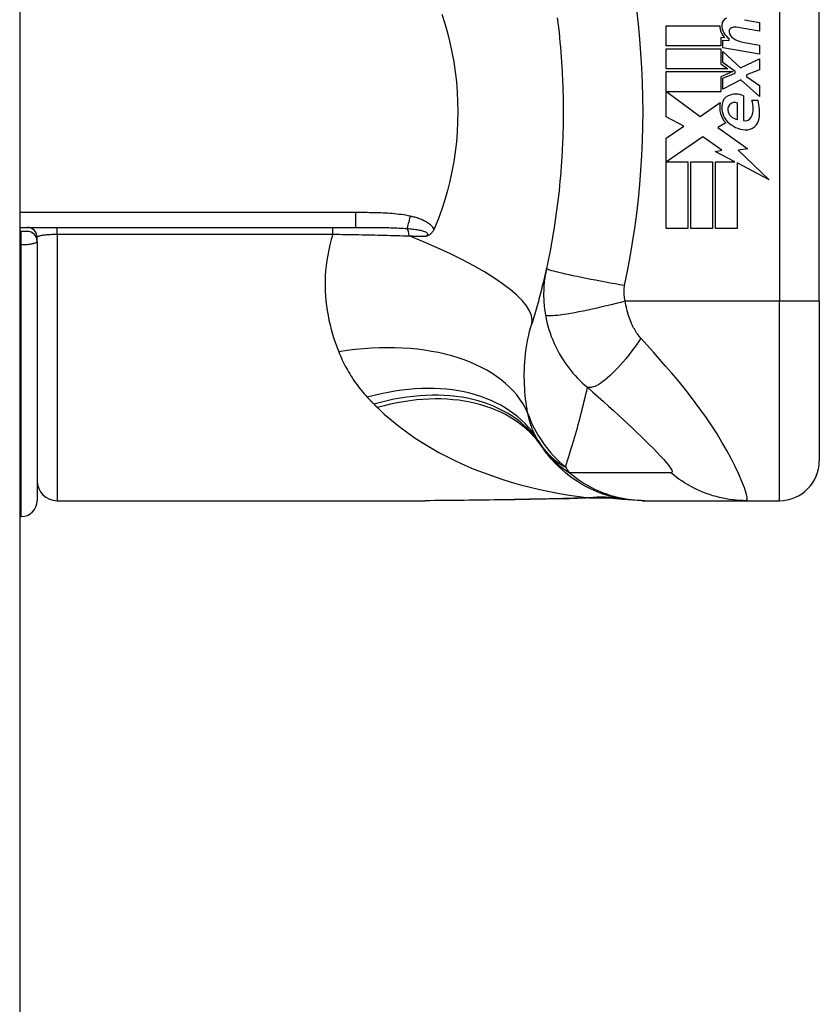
# Model space of a CAD drawing. Header units: inches. Extents: x 1.4 to 22.9, y 1.1 to 12.3.
# Tile 19 of 26: x 13.7 to 14.5, y 5.8 to 6.8. Entities that reach past the tile are written whole.
import ezdxf

# ---------------------------------------------------------------- set-up
doc = ezdxf.new("R2010")
doc.units = ezdxf.units.IN
doc.header["$MEASUREMENT"] = 0
doc.layers.add('Visible Edges(ANSI)', color=7, linetype='Continuous', lineweight=25)
doc.layers.add('Visible Tangent Edges(ANSI)', color=7, linetype='Continuous', lineweight=25)

msp = doc.modelspace()

# ---------------------------------------------------------------- linework, layer by layer
at = {"layer": 'Visible Edges(ANSI)'}
for p, q in [((13.70831, 9.56053), (13.70831, 3.85253)), ((14.49719, 6.51952), (14.49719, 6.89354)), ((14.42329, 6.7973), (14.43829, 6.79465)), ((14.43829, 6.79465), (14.43829, 6.78585)), ((14.34609, 6.79125), (14.39909, 6.79125)), ((14.34609, 6.77145), (14.34609, 6.79125)), ((14.43829, 6.78585), (14.41529, 6.78991)), ((14.39999, 6.77965), (14.39999, 6.77145)), ((14.40409, 6.77929), (14.39999, 6.77965)), ((14.40189, 6.77725), (14.40829, 6.77669)), ((14.40189, 6.76967), (14.40189, 6.77725)), ((14.40829, 6.77669), (14.40829, 6.77863)), ((14.42329, 6.7747), (14.43829, 6.77205)), ((14.43829, 6.77205), (14.43829, 6.76325)), ((14.39999, 6.77145), (14.34609, 6.77145)), ((14.34609, 6.76865), (14.39999, 6.76865)), ((14.34609, 6.74885), (14.34609, 6.76865)), ((14.39999, 6.76865), (14.39999, 6.75387)), ((14.43829, 6.76325), (14.40189, 6.76967)), ((14.40189, 6.76585), (14.41957, 6.74965)), ((14.40189, 6.75495), (14.40189, 6.76585)), ((14.39999, 6.75387), (14.40689, 6.74885)), ((14.41414, 6.74605), (14.40189, 6.75495)), ((14.41957, 6.74965), (14.43829, 6.75865)), ((14.43829, 6.75865), (14.43829, 6.74785)), ((14.40689, 6.74885), (14.34609, 6.74885)), ((14.34609, 6.74605), (14.41177, 6.74605)), ((14.34609, 6.70145), (14.34609, 6.74605)), ((14.41177, 6.74605), (14.39999, 6.74105)), ((14.40189, 6.73945), (14.41414, 6.74465)), ((14.41414, 6.74465), (14.41414, 6.74605)), ((14.43829, 6.74785), (14.42529, 6.74285)), ((14.42529, 6.74285), (14.42529, 6.74125)), ((14.39999, 6.74105), (14.39999, 6.72605)), ((14.40189, 6.72865), (14.40189, 6.73945)), ((14.41969, 6.73785), (14.40189, 6.72865)), ((14.43829, 6.72145), (14.41969, 6.73785)), ((14.42529, 6.74125), (14.43829, 6.73225)), ((14.34693, 6.72605), (14.37959, 6.70165)), ((14.39999, 6.72605), (14.34693, 6.72605)), ((14.43829, 6.73225), (14.43829, 6.72145)), ((14.37959, 6.70165), (14.39949, 6.71545)), ((14.41649, 6.69885), (14.41649, 6.71485)), ((14.42249, 6.72225), (14.42249, 6.69785)), ((14.43049, 6.71785), (14.43649, 6.71785)), ((14.3635, 6.6922), (14.34609, 6.70145)), ((14.40489, 6.69548), (14.39719, 6.69085)), ((14.34609, 6.68045), (14.3635, 6.6922)), ((14.39719, 6.69085), (14.42655, 6.66991)), ((14.34609, 6.59125), (14.34609, 6.68045)), ((14.38229, 6.68165), (14.3465, 6.65705)), ((14.40099, 6.66856), (14.38229, 6.68165)), ((14.39429, 6.66725), (14.40099, 6.66856)), ((14.41388, 6.65705), (14.39429, 6.66725)), ((14.42655, 6.66991), (14.41709, 6.66858)), ((14.41709, 6.66858), (14.44789, 6.63935)), ((14.3465, 6.65705), (14.36749, 6.65705)), ((14.36749, 6.65705), (14.36749, 6.59125)), ((14.37029, 6.65705), (14.39169, 6.65705)), ((14.37029, 6.59125), (14.37029, 6.65705)), ((14.39169, 6.65705), (14.39169, 6.59125)), ((14.39469, 6.65705), (14.41388, 6.65705)), ((14.39469, 6.59125), (14.39469, 6.65705)), ((14.41609, 6.6559), (14.41609, 6.59125)), ((14.44789, 6.63935), (14.41609, 6.6559)), ((13.70831, 6.59235), (14.0397, 6.59235)), ((13.70979, 6.58842), (13.70831, 6.58842)), ((13.7157, 6.58842), (13.70979, 6.58842)), ((14.36749, 6.59125), (14.34609, 6.59125)), ((14.39169, 6.59125), (14.37029, 6.59125)), ((14.41609, 6.59125), (14.39469, 6.59125)), ((13.72554, 6.57857), (13.72554, 6.58251)), ((13.72554, 6.57857), (13.72554, 6.32267)), ((14.49719, 6.51952), (14.49719, 6.36204)), ((13.74522, 6.32267), (14.10826, 6.32267)), ((14.32244, 6.32267), (14.32486, 6.32267)), ((14.32486, 6.32267), (14.42528, 6.32267)), ((14.42528, 6.32267), (14.45782, 6.32267)), ((13.70831, 6.30692), (13.70979, 6.30692))]:
    msp.add_line(p, q, dxfattribs=at)
at = {"layer": 'Visible Edges(ANSI)', "flags": 128}
for points in [[(14.1247, 6.80278), (14.12767, 6.7936), (14.13035, 6.78429), (14.13272, 6.77484), (14.13479, 6.76528), (14.13655, 6.75561), (14.13799, 6.74584), (14.13912, 6.73603), (14.13992, 6.72619), (14.1404, 6.71631), (14.14056, 6.70642), (14.14039, 6.69651), (14.1399, 6.6866), (14.13909, 6.67673), (14.13796, 6.66693), (14.13652, 6.65723), (14.13477, 6.64761), (14.1327, 6.6381), (14.13034, 6.6287), (14.12767, 6.61942), (14.1247, 6.61026), (14.12143, 6.60124), (14.11786, 6.59235)], [(14.23869, 6.79918), (14.23929, 6.79436), (14.23986, 6.78953), (14.24039, 6.78469), (14.24089, 6.77985), (14.24136, 6.77501), (14.2418, 6.77017), (14.2422, 6.76532), (14.24257, 6.76046), (14.24291, 6.75561), (14.24322, 6.75075), (14.2435, 6.74589)], [(14.2435, 6.74589), (14.24366, 6.74261), (14.24382, 6.73933), (14.24396, 6.73605), (14.24408, 6.73278), (14.24419, 6.7295), (14.24428, 6.72622), (14.24436, 6.72293), (14.24443, 6.71965), (14.24448, 6.71637), (14.24452, 6.71309), (14.24454, 6.70981), (14.24455, 6.70653), (14.24454, 6.70325), (14.24452, 6.69996), (14.24448, 6.69668), (14.24443, 6.6934), (14.24436, 6.69012), (14.24428, 6.68684), (14.24419, 6.68356), (14.24408, 6.68028), (14.24396, 6.677), (14.24382, 6.67372), (14.24366, 6.67045), (14.2435, 6.66717)], [(14.2435, 6.66717), (14.24322, 6.66231), (14.24291, 6.65745), (14.24257, 6.65259), (14.2422, 6.64774), (14.2418, 6.64289), (14.24136, 6.63804), (14.24089, 6.6332), (14.24039, 6.62836), (14.23986, 6.62353), (14.23929, 6.6187), (14.23869, 6.61388), (14.23806, 6.60906), (14.2374, 6.60425), (14.2367, 6.59944), (14.23598, 6.59464), (14.23522, 6.58985), (14.23442, 6.58506), (14.2336, 6.58028), (14.23274, 6.57551), (14.23185, 6.57074), (14.23093, 6.56599), (14.22997, 6.56124), (14.22898, 6.55651), (14.22796, 6.55178)], [(14.1171, 6.59056), (14.11689, 6.5901), (14.11667, 6.58964), (14.11643, 6.5892), (14.11618, 6.58877), (14.11591, 6.58835), (14.11562, 6.58794), (14.11533, 6.58755), (14.11501, 6.58717), (14.11468, 6.58681), (14.11434, 6.58646), (14.11399, 6.58613), (14.11363, 6.58582), (14.11327, 6.58554), (14.1129, 6.58529), (14.11253, 6.58505), (14.11216, 6.58483), (14.11179, 6.58463), (14.11142, 6.58445), (14.11104, 6.58428), (14.11067, 6.58412), (14.11029, 6.58398), (14.10991, 6.58384), (14.10953, 6.58371), (14.10915, 6.5836)], [(14.11786, 6.59235), (14.11783, 6.59228), (14.1178, 6.5922), (14.11777, 6.59213), (14.11774, 6.59205), (14.11771, 6.59198), (14.11767, 6.59191), (14.11764, 6.59183), (14.11761, 6.59176), (14.11758, 6.59168), (14.11755, 6.59161), (14.11752, 6.59153), (14.11748, 6.59146), (14.11745, 6.59138), (14.11742, 6.59131), (14.11739, 6.59123), (14.11736, 6.59116), (14.11732, 6.59108), (14.11729, 6.59101), (14.11726, 6.59094), (14.11723, 6.59086), (14.1172, 6.59079), (14.11717, 6.59071), (14.11713, 6.59064), (14.1171, 6.59056)], [(14.22796, 6.55178), (14.22744, 6.54943), (14.22691, 6.54707), (14.22637, 6.54473), (14.22583, 6.54239), (14.22528, 6.54006), (14.22472, 6.53773), (14.22416, 6.53541), (14.22358, 6.5331), (14.22301, 6.5308), (14.22242, 6.5285), (14.22183, 6.52621), (14.22123, 6.52392), (14.22062, 6.52165), (14.22001, 6.51937), (14.21939, 6.51711), (14.21876, 6.51485), (14.21813, 6.5126), (14.21749, 6.51036), (14.21684, 6.50812), (14.21618, 6.50589), (14.21552, 6.50366), (14.21486, 6.50144), (14.21418, 6.49923), (14.2135, 6.49703)], [(14.32244, 6.32267), (14.31779, 6.32276), (14.31311, 6.32304), (14.30841, 6.3235), (14.30369, 6.32417), (14.29898, 6.32502), (14.29427, 6.32608), (14.28959, 6.32733), (14.28494, 6.32878), (14.28034, 6.33043), (14.2758, 6.33227), (14.27134, 6.3343), (14.26695, 6.33651), (14.26267, 6.33891), (14.25849, 6.34148), (14.25443, 6.34422), (14.25049, 6.34711), (14.24669, 6.35015), (14.24304, 6.35334), (14.23953, 6.35665), (14.23619, 6.36009), (14.23301, 6.36363), (14.22999, 6.36727), (14.22715, 6.371), (14.22448, 6.3748)], [(14.27494, 6.32547), (14.25114, 6.32463), (14.22683, 6.32413)], [(14.27494, 6.32547), (14.29011, 6.32542), (14.30523, 6.32393)], [(14.22683, 6.32413), (14.19666, 6.32365), (14.16677, 6.32317), (14.13727, 6.32281), (14.10826, 6.32267)]]:
    msp.add_lwpolyline(points, dxfattribs=at)
at = {"layer": 'Visible Edges(ANSI)'}
for centre, radius, start, end in [((14.40766, 6.79219), 0.00676, 106.9928, 179.47765), ((14.41691, 6.79211), 0.016, 179.47765, 237.41137), ((14.41509, 6.79092), 0.016, 178.79525, 226.5849), ((14.41219, 6.78568), 0.004, 113.55712, 186.03001), ((14.41656, 6.78614), 0.0084, 186.03001, 237.59924), ((14.41387, 6.78183), 0.0082, 80, 113.55712), ((14.42867, 6.80523), 0.031, 237.59924, 260), ((14.41489, 6.70506), 0.0188, 66.15553, 113.84447), ((14.42093, 6.71053), 0.022, 167.07905, 223.17854), ((14.42093, 6.71053), 0.01992, 170.40854, 224.16843), ((14.41139, 6.71298), 0.01013, 113.84447, 175.08017), ((14.41345, 6.70926), 0.00637, 61.45471, 141.16516), ((14.4116, 6.71), 0.02046, 334.67838, 22.56091), ((14.39785, 6.70579), 0.04048, 351.56052, 17.33425), ((14.41418, 6.70867), 0.0073, 141.16516, 199.37968), ((14.41785, 6.70997), 0.0112, 199.37968, 262.99755), ((14.42568, 6.71514), 0.02654, 224.16843, 266.56465), ((14.4243, 6.70399), 0.0064, 253.52609, 334.67838), ((14.42488, 6.70178), 0.01315, 266.56465, 351.56052), ((13.7157, 6.58251), 0.00984, 0, 90), ((13.7157, 6.57857), 0.00984, 0, 90), ((14.3204, 6.44383), 0.11811, 211.30007, 213.52082), ((14.71699, 6.70653), 0.59381, 213.52082, 213.96213), ((14.45782, 6.36204), 0.03937, 270, 0), ((13.74522, 6.34235), 0.01969, 180, 270), ((13.70979, 6.32267), 0.01575, 270, 0)]:
    msp.add_arc(centre, radius, start, end, dxfattribs=at)
at = {"layer": 'Visible Tangent Edges(ANSI)'}
for p, q in [((14.45782, 6.89354), (14.45782, 6.51952)), ((14.0397, 6.60693), (13.70831, 6.60693)), ((14.0397, 6.60693), (14.0397, 6.59235)), ((13.70979, 6.57534), (13.70979, 6.58842)), ((13.74522, 6.58561), (13.74522, 6.59235)), ((14.01726, 6.58561), (14.01726, 6.59235)), ((13.74522, 6.58561), (14.01726, 6.58561)), ((13.74522, 6.58561), (13.74522, 6.32267)), ((13.70831, 6.57534), (13.70979, 6.57534)), ((13.70979, 6.30692), (13.70979, 6.57534)), ((14.45782, 6.51952), (14.30574, 6.51952)), ((14.49719, 6.51952), (14.45782, 6.51952)), ((14.45782, 6.32267), (14.45782, 6.51952))]:
    msp.add_line(p, q, dxfattribs=at)
at = {"layer": 'Visible Tangent Edges(ANSI)', "flags": 128}
for points in [[(14.30508, 6.53485), (14.30783, 6.54899), (14.31052, 6.56315), (14.31296, 6.57736), (14.31513, 6.59161), (14.31705, 6.60589), (14.31871, 6.62021), (14.32011, 6.63455), (14.32125, 6.64892), (14.32214, 6.66331), (14.32278, 6.67771), (14.32316, 6.69211), (14.32329, 6.70653), (14.32316, 6.72094), (14.32278, 6.73535), (14.32214, 6.74975), (14.32125, 6.76413), (14.32011, 6.7785), (14.31871, 6.79285), (14.31705, 6.80716)], [(14.09377, 6.60338), (14.09155, 6.60384), (14.08933, 6.60425), (14.0871, 6.60461), (14.08486, 6.60494), (14.08261, 6.60523), (14.08036, 6.60549), (14.07811, 6.60571), (14.07585, 6.60591), (14.0736, 6.60609), (14.07134, 6.60624), (14.06908, 6.60637), (14.06682, 6.60648), (14.06456, 6.60658), (14.0623, 6.60666), (14.06005, 6.60672), (14.05779, 6.60678), (14.05553, 6.60682), (14.05327, 6.60686), (14.05101, 6.60688), (14.04875, 6.6069), (14.04649, 6.60692), (14.04423, 6.60693), (14.04196, 6.60693), (14.0397, 6.60693)], [(14.1171, 6.59056), (14.1165, 6.59153), (14.11583, 6.59245), (14.11509, 6.59331), (14.1143, 6.59413), (14.11345, 6.59491), (14.11257, 6.59563), (14.11166, 6.59631), (14.11072, 6.59695), (14.10976, 6.59755), (14.10878, 6.59811), (14.10778, 6.59865), (14.10676, 6.59915), (14.10573, 6.59962), (14.10468, 6.60007), (14.10362, 6.60049), (14.10255, 6.60089), (14.10147, 6.60127), (14.10038, 6.60163), (14.09929, 6.60196), (14.09819, 6.60228), (14.09708, 6.60258), (14.09598, 6.60286), (14.09487, 6.60313), (14.09377, 6.60338)], [(14.0397, 6.59235), (14.04194, 6.59235), (14.04417, 6.59235), (14.0464, 6.59235), (14.04861, 6.59235), (14.05082, 6.59234), (14.05302, 6.59233), (14.05521, 6.59232), (14.05739, 6.59231), (14.05956, 6.59229), (14.06173, 6.59227), (14.06388, 6.59224), (14.06602, 6.59221), (14.06815, 6.59218), (14.07027, 6.59213), (14.07237, 6.59209), (14.07447, 6.59203), (14.07655, 6.59197), (14.07861, 6.5919), (14.08066, 6.59182), (14.0827, 6.59172), (14.08471, 6.59162), (14.0867, 6.59151), (14.08868, 6.59138), (14.09063, 6.59123)], [(14.09063, 6.59123), (14.09201, 6.59112), (14.09338, 6.59099), (14.09474, 6.59085), (14.09609, 6.59071), (14.09741, 6.59054), (14.09871, 6.59037), (14.09999, 6.59018), (14.10123, 6.58997), (14.10243, 6.58975), (14.1036, 6.58951), (14.10472, 6.58924), (14.10579, 6.58895), (14.1068, 6.58864), (14.10774, 6.58829), (14.10859, 6.58791), (14.10932, 6.5875), (14.10991, 6.58706), (14.11035, 6.58659), (14.11061, 6.58609), (14.11068, 6.58558), (14.11055, 6.58507), (14.11023, 6.58456), (14.10976, 6.58407), (14.10915, 6.5836)], [(13.70979, 6.57534), (13.71084, 6.57535), (13.7119, 6.57537), (13.71294, 6.57541), (13.71397, 6.57546), (13.71497, 6.57552), (13.71596, 6.5756), (13.71691, 6.57569), (13.71784, 6.57579), (13.71872, 6.57591), (13.71955, 6.57603), (13.72035, 6.57617), (13.72109, 6.57631), (13.72178, 6.57647), (13.72242, 6.57663), (13.723, 6.5768), (13.72353, 6.57698), (13.72399, 6.57717), (13.7244, 6.57736), (13.72475, 6.57755), (13.72503, 6.57775), (13.72525, 6.57795), (13.72541, 6.57816), (13.72551, 6.57837), (13.72554, 6.57857)], [(13.72554, 6.58251), (13.72558, 6.58272), (13.7257, 6.58293), (13.72589, 6.58314), (13.72617, 6.58334), (13.72652, 6.58353), (13.72696, 6.58372), (13.72746, 6.58391), (13.72805, 6.58409), (13.7287, 6.58426), (13.72943, 6.58442), (13.73023, 6.58457), (13.7311, 6.58472), (13.73203, 6.58486), (13.73301, 6.58498), (13.73406, 6.5851), (13.73516, 6.5852), (13.73632, 6.5853), (13.73751, 6.58538), (13.73874, 6.58545), (13.74, 6.58551), (13.74129, 6.58555), (13.74259, 6.58559), (13.7439, 6.58561), (13.74522, 6.58561)], [(14.01726, 6.58561), (14.01571, 6.58043), (14.01435, 6.57524), (14.01316, 6.57006), (14.01215, 6.5649), (14.01131, 6.55975), (14.01065, 6.55463), (14.01016, 6.54954), (14.00982, 6.54449), (14.00965, 6.53948), (14.00963, 6.5345), (14.00976, 6.52956), (14.01003, 6.52466), (14.01045, 6.5198), (14.011, 6.51498), (14.01168, 6.5102), (14.01249, 6.50547), (14.01343, 6.50079), (14.01448, 6.49616), (14.01565, 6.49157), (14.01693, 6.48705), (14.01832, 6.48257), (14.01981, 6.47816), (14.0214, 6.4738), (14.02307, 6.46951)], [(14.01726, 6.58561), (14.02047, 6.58557), (14.02368, 6.58552), (14.02688, 6.58548), (14.03009, 6.58543), (14.03329, 6.58537), (14.03649, 6.58532), (14.03968, 6.58526), (14.04286, 6.5852), (14.04604, 6.58514), (14.04921, 6.58508), (14.05237, 6.58501), (14.05552, 6.58495), (14.05866, 6.58488), (14.06178, 6.5848), (14.0649, 6.58473), (14.06801, 6.58465), (14.07111, 6.58457), (14.07419, 6.58449), (14.07726, 6.5844), (14.08032, 6.58431), (14.08337, 6.58422), (14.0864, 6.58413), (14.08941, 6.58404), (14.09241, 6.58394)], [(14.09241, 6.58394), (14.09311, 6.58392), (14.09382, 6.58391), (14.09452, 6.58389), (14.09523, 6.58388), (14.09593, 6.58387), (14.09663, 6.58385), (14.09733, 6.58384), (14.09803, 6.58382), (14.09874, 6.58381), (14.09943, 6.58379), (14.10013, 6.58378), (14.10083, 6.58376), (14.10153, 6.58375), (14.10223, 6.58374), (14.10292, 6.58372), (14.10362, 6.58371), (14.10431, 6.58369), (14.10501, 6.58368), (14.1057, 6.58367), (14.10639, 6.58365), (14.10708, 6.58364), (14.10777, 6.58362), (14.10846, 6.58361), (14.10915, 6.5836)], [(14.22796, 6.55178), (14.22758, 6.54998), (14.22723, 6.54817), (14.2269, 6.54636), (14.22661, 6.54453), (14.22634, 6.5427), (14.2261, 6.54086), (14.22589, 6.53902), (14.2257, 6.53717), (14.22555, 6.53531), (14.22542, 6.53345), (14.22533, 6.53159), (14.22526, 6.52972), (14.22522, 6.52783), (14.22522, 6.52593), (14.22524, 6.52401), (14.2253, 6.52206), (14.22539, 6.52007), (14.22552, 6.51802), (14.22568, 6.51597), (14.22588, 6.51397), (14.22611, 6.51195), (14.22638, 6.50992), (14.22669, 6.50785), (14.22704, 6.50578)], [(14.30508, 6.53485), (14.30045, 6.53567), (14.29572, 6.53652), (14.29094, 6.5374), (14.28612, 6.53829), (14.28129, 6.5392), (14.2765, 6.54012), (14.27176, 6.54104), (14.26712, 6.54196), (14.26262, 6.54288), (14.25829, 6.54377), (14.25416, 6.54464), (14.25026, 6.54549), (14.24664, 6.5463), (14.2433, 6.54706), (14.24027, 6.54778), (14.23756, 6.54846), (14.23519, 6.54907), (14.23317, 6.54963), (14.23149, 6.55014), (14.23014, 6.55058), (14.22913, 6.55097), (14.22844, 6.5513), (14.22806, 6.55157), (14.22796, 6.55178)], [(14.30574, 6.51952), (14.30557, 6.52019), (14.30542, 6.52086), (14.30528, 6.52153), (14.30515, 6.52219), (14.30504, 6.52285), (14.30493, 6.52352), (14.30484, 6.5242), (14.30476, 6.52485), (14.3047, 6.5255), (14.30465, 6.52614), (14.30461, 6.52677), (14.30458, 6.5274), (14.30456, 6.52803), (14.30455, 6.52865), (14.30455, 6.52928), (14.30457, 6.5299), (14.30459, 6.53053), (14.30463, 6.53115), (14.30468, 6.53177), (14.30474, 6.53239), (14.30481, 6.53301), (14.30489, 6.53362), (14.30498, 6.53424), (14.30508, 6.53485)], [(14.30574, 6.51952), (14.30125, 6.51836), (14.29666, 6.5172), (14.29201, 6.51605), (14.28732, 6.51492), (14.28262, 6.51381), (14.27793, 6.51273), (14.27329, 6.5117), (14.26873, 6.51072), (14.26428, 6.5098), (14.25998, 6.50894), (14.25585, 6.50816), (14.25193, 6.50745), (14.24824, 6.50683), (14.24481, 6.50629), (14.24166, 6.50585), (14.2388, 6.5055), (14.23624, 6.50524), (14.234, 6.50507), (14.23208, 6.50499), (14.23047, 6.50499), (14.22917, 6.50508), (14.22817, 6.50524), (14.22747, 6.50548), (14.22704, 6.50578)], [(14.32115, 6.48306), (14.32028, 6.48406), (14.31942, 6.48511), (14.31859, 6.48619), (14.31778, 6.4873), (14.31699, 6.48845), (14.31622, 6.48963), (14.31547, 6.49085), (14.31474, 6.4921), (14.31402, 6.49338), (14.31333, 6.49471), (14.31265, 6.4961), (14.31194, 6.49766), (14.31123, 6.49936), (14.31055, 6.50108), (14.30992, 6.5028), (14.30931, 6.50455), (14.30874, 6.50635), (14.30821, 6.50817), (14.3077, 6.51002), (14.30724, 6.51189), (14.30681, 6.51378), (14.30641, 6.51568), (14.30606, 6.5176), (14.30574, 6.51952)], [(14.22704, 6.50578), (14.22772, 6.50225), (14.22851, 6.49872), (14.22942, 6.49519), (14.23043, 6.49168), (14.23156, 6.4882), (14.2328, 6.48474), (14.23414, 6.48131), (14.23559, 6.47792), (14.23715, 6.47458), (14.2388, 6.47128), (14.2406, 6.46798), (14.24252, 6.46469), (14.24443, 6.46164), (14.24626, 6.45889), (14.24813, 6.45624), (14.25007, 6.45364), (14.25209, 6.45109), (14.25418, 6.44859), (14.25635, 6.44613), (14.2586, 6.44372), (14.26093, 6.44136), (14.26336, 6.43903), (14.26587, 6.43676), (14.26847, 6.43454)], [(14.20945, 6.40952), (14.20889, 6.41287), (14.20837, 6.41626), (14.2079, 6.4197), (14.20747, 6.42317), (14.20711, 6.42668), (14.20679, 6.43022), (14.20654, 6.43379), (14.20634, 6.43739), (14.20621, 6.44101), (14.20615, 6.44466), (14.20615, 6.44833), (14.20623, 6.45203), (14.20637, 6.45574), (14.2066, 6.45947), (14.2069, 6.46322), (14.20728, 6.46699), (14.20775, 6.47077), (14.2083, 6.47456), (14.20894, 6.47834), (14.20967, 6.48211), (14.21049, 6.48588), (14.2114, 6.48962), (14.21241, 6.49334), (14.2135, 6.49703)], [(14.32115, 6.48306), (14.3188, 6.47957), (14.31638, 6.47611), (14.3139, 6.47267), (14.31137, 6.46928), (14.30881, 6.46596), (14.30622, 6.46272), (14.30362, 6.45958), (14.30101, 6.45657), (14.29841, 6.4537), (14.29584, 6.45098), (14.2933, 6.44843), (14.29082, 6.44607), (14.28839, 6.44391), (14.28604, 6.44195), (14.28377, 6.44021), (14.2816, 6.4387), (14.27954, 6.43741), (14.27758, 6.43634), (14.27575, 6.4355), (14.27403, 6.43489), (14.27245, 6.43449), (14.27099, 6.43431), (14.26966, 6.43432), (14.26847, 6.43454)], [(14.42528, 6.32267), (14.42611, 6.32349), (14.42604, 6.32597), (14.42511, 6.32997), (14.42337, 6.33526), (14.42091, 6.34161), (14.41783, 6.34871), (14.41424, 6.35633), (14.41022, 6.36426), (14.40585, 6.37234), (14.40119, 6.38046), (14.39629, 6.38853), (14.39117, 6.39652), (14.38589, 6.40438), (14.38045, 6.41209), (14.37488, 6.41965), (14.36919, 6.42707), (14.36341, 6.43435), (14.35754, 6.4415), (14.3516, 6.44855), (14.34561, 6.45549), (14.33957, 6.46237), (14.33347, 6.46926), (14.32729, 6.47618), (14.32115, 6.48306)], [(14.02307, 6.46951), (14.02392, 6.46747), (14.02479, 6.46545), (14.02568, 6.46343), (14.02661, 6.46143), (14.02757, 6.45945), (14.02855, 6.45748), (14.02956, 6.45553), (14.0306, 6.45359), (14.03167, 6.45166), (14.03277, 6.44975), (14.0339, 6.44786), (14.03505, 6.44598), (14.03624, 6.44412), (14.03746, 6.44228), (14.0387, 6.44044), (14.03998, 6.43863), (14.04129, 6.43683), (14.04262, 6.43505), (14.04399, 6.43328), (14.04539, 6.43154), (14.04681, 6.4298), (14.04827, 6.42809), (14.04976, 6.42639), (14.05128, 6.42472)], [(14.24673, 6.35591), (14.24778, 6.35907), (14.24882, 6.36224), (14.24984, 6.36542), (14.25085, 6.36861), (14.25185, 6.3718), (14.25284, 6.37501), (14.25382, 6.37823), (14.25478, 6.38146), (14.25573, 6.3847), (14.25667, 6.38795), (14.25759, 6.39121), (14.25851, 6.39449), (14.25941, 6.39777), (14.26029, 6.40106), (14.26117, 6.40436), (14.26203, 6.40767), (14.26288, 6.41099), (14.26372, 6.41432), (14.26454, 6.41767), (14.26535, 6.42102), (14.26615, 6.42438), (14.26694, 6.42776), (14.26771, 6.43114), (14.26847, 6.43454)], [(14.26847, 6.43454), (14.27378, 6.42986), (14.27905, 6.42519), (14.28419, 6.42059), (14.28921, 6.41606), (14.29413, 6.41158), (14.29897, 6.40715), (14.30371, 6.40276), (14.30834, 6.39844), (14.31286, 6.39418), (14.31727, 6.38999), (14.32155, 6.38586), (14.3257, 6.38182), (14.3297, 6.37786), (14.33353, 6.37401), (14.33716, 6.37028), (14.34055, 6.3667), (14.34366, 6.36331), (14.34641, 6.36015), (14.34872, 6.3573), (14.35051, 6.35482), (14.35168, 6.35281), (14.35214, 6.35133), (14.35186, 6.35046), (14.35082, 6.35021)], [(14.05128, 6.42472), (14.05155, 6.42443), (14.05181, 6.42414), (14.05208, 6.42385), (14.05235, 6.42356), (14.05262, 6.42328), (14.05289, 6.42299), (14.05316, 6.4227), (14.05343, 6.42242), (14.0537, 6.42213), (14.05397, 6.42185), (14.05424, 6.42156), (14.05451, 6.42128), (14.05479, 6.42099), (14.05506, 6.42071), (14.05533, 6.42043), (14.05561, 6.42015), (14.05588, 6.41986), (14.05616, 6.41958), (14.05644, 6.4193), (14.05671, 6.41902), (14.05699, 6.41874), (14.05727, 6.41846), (14.05755, 6.41818), (14.05782, 6.4179)], [(14.05782, 6.4179), (14.05796, 6.41776), (14.05811, 6.41762), (14.05825, 6.41748), (14.05839, 6.41734), (14.05853, 6.4172), (14.05867, 6.41706), (14.05881, 6.41692), (14.05895, 6.41678), (14.05909, 6.41664), (14.05923, 6.4165), (14.05937, 6.41636), (14.05951, 6.41622), (14.05966, 6.41608), (14.0598, 6.41594), (14.05994, 6.41581), (14.06008, 6.41567), (14.06022, 6.41553), (14.06036, 6.41539), (14.0605, 6.41525), (14.06064, 6.41511), (14.06078, 6.41497), (14.06092, 6.41483), (14.06107, 6.41469), (14.06121, 6.41456)], [(14.06121, 6.41456), (14.06798, 6.40817), (14.07502, 6.40204), (14.08231, 6.39614), (14.08983, 6.3905), (14.09757, 6.38509), (14.1055, 6.37993), (14.11361, 6.37501), (14.12188, 6.37033), (14.13031, 6.36589), (14.1389, 6.36167), (14.14763, 6.35767), (14.1565, 6.3539), (14.1655, 6.35035), (14.17461, 6.34703), (14.18382, 6.34392), (14.19313, 6.34102), (14.20252, 6.33835), (14.212, 6.33589), (14.22153, 6.33364), (14.23113, 6.33161), (14.24077, 6.32979), (14.25044, 6.32818), (14.26015, 6.32678), (14.26987, 6.32559)], [(14.21948, 6.38247), (14.21891, 6.38342), (14.21836, 6.38439), (14.21781, 6.38537), (14.21728, 6.38637), (14.21677, 6.38739), (14.21626, 6.38842), (14.21577, 6.38946), (14.2153, 6.39052), (14.21483, 6.39159), (14.21438, 6.39268), (14.21395, 6.39379), (14.21352, 6.39491), (14.21311, 6.39604), (14.21272, 6.39719), (14.21233, 6.39835), (14.21196, 6.39953), (14.2116, 6.40073), (14.21126, 6.40194), (14.21092, 6.40317), (14.2106, 6.40441), (14.2103, 6.40566), (14.21, 6.40693), (14.20972, 6.40822), (14.20945, 6.40952)], [(14.22194, 6.3786), (14.22286, 6.37724), (14.2238, 6.37592), (14.22475, 6.37464), (14.22572, 6.37341), (14.22669, 6.37221), (14.22768, 6.37106), (14.22868, 6.36995), (14.22969, 6.36887), (14.2307, 6.36783), (14.23172, 6.36683), (14.23276, 6.36586), (14.2338, 6.36492), (14.23484, 6.36401), (14.2359, 6.36313), (14.23695, 6.36228), (14.23802, 6.36147), (14.23909, 6.36068), (14.24017, 6.35992), (14.24125, 6.35919), (14.24234, 6.35848), (14.24343, 6.3578), (14.24453, 6.35714), (14.24563, 6.35651), (14.24673, 6.35591)], [(14.25031, 6.35024), (14.2488, 6.35123), (14.24733, 6.35222), (14.24591, 6.35322), (14.24454, 6.35422), (14.24321, 6.35522), (14.24192, 6.35623), (14.24067, 6.35723), (14.23946, 6.35825), (14.23828, 6.35926), (14.23714, 6.36028), (14.23604, 6.3613), (14.23497, 6.36232), (14.23393, 6.36335), (14.23293, 6.36437), (14.23196, 6.3654), (14.23101, 6.36644), (14.2301, 6.36747), (14.22922, 6.36851), (14.22836, 6.36955), (14.22753, 6.37059), (14.22673, 6.37164), (14.22595, 6.37269), (14.2252, 6.37374), (14.22448, 6.3748)], [(14.32486, 6.32267), (14.32155, 6.32272), (14.31822, 6.32286), (14.31489, 6.32311), (14.31155, 6.32345), (14.30821, 6.32389), (14.30487, 6.32443), (14.30155, 6.32507), (14.29824, 6.32582), (14.29494, 6.32666), (14.29166, 6.3276), (14.28841, 6.32864), (14.2852, 6.32977), (14.28201, 6.33101), (14.27886, 6.33233), (14.27576, 6.33375), (14.2727, 6.33526), (14.26969, 6.33685), (14.26674, 6.33853), (14.26384, 6.3403), (14.261, 6.34214), (14.25823, 6.34406), (14.25552, 6.34605), (14.25288, 6.34811), (14.25031, 6.35024)], [(14.35082, 6.35021), (14.34661, 6.35024), (14.34242, 6.35024), (14.33822, 6.35024), (14.33404, 6.35024), (14.32985, 6.35024), (14.32567, 6.35024), (14.32148, 6.35024), (14.3173, 6.35024), (14.31311, 6.35024), (14.30893, 6.35024), (14.30474, 6.35024), (14.30055, 6.35024), (14.29637, 6.35024), (14.29218, 6.35024), (14.288, 6.35024), (14.28381, 6.35024), (14.27963, 6.35024), (14.27544, 6.35024), (14.27125, 6.35024), (14.26707, 6.35024), (14.26289, 6.35024), (14.2587, 6.35024), (14.2545, 6.35024), (14.25031, 6.35024)], [(14.42528, 6.32267), (14.42197, 6.32272), (14.41864, 6.32286), (14.4153, 6.3231), (14.41196, 6.32345), (14.40862, 6.32389), (14.40529, 6.32443), (14.40196, 6.32507), (14.39865, 6.32581), (14.39536, 6.32665), (14.39208, 6.32759), (14.38884, 6.32863), (14.38562, 6.32977), (14.38244, 6.331), (14.3793, 6.33232), (14.3762, 6.33374), (14.37315, 6.33524), (14.37014, 6.33684), (14.3672, 6.33852), (14.36431, 6.34028), (14.36148, 6.34212), (14.35871, 6.34403), (14.35601, 6.34602), (14.35338, 6.34808), (14.35082, 6.35021)], [(14.26987, 6.32559), (14.2681, 6.32551), (14.26631, 6.32543), (14.26453, 6.32535), (14.26274, 6.32528), (14.26094, 6.32521), (14.25914, 6.32514), (14.25734, 6.32508), (14.25554, 6.32502), (14.25373, 6.32495), (14.25192, 6.3249), (14.2501, 6.32484), (14.24828, 6.32479), (14.24646, 6.32473), (14.24464, 6.32468), (14.24281, 6.32464), (14.24098, 6.32459), (14.23915, 6.32455), (14.23731, 6.32451), (14.23547, 6.32447), (14.23363, 6.32443), (14.23179, 6.32439), (14.22994, 6.32436), (14.2281, 6.32432), (14.22625, 6.32429)], [(14.26987, 6.32559), (14.27005, 6.32558), (14.27022, 6.32558), (14.27039, 6.32558), (14.27055, 6.32557), (14.27071, 6.32557), (14.27086, 6.32556), (14.27101, 6.32556), (14.27116, 6.32556), (14.2713, 6.32555), (14.27144, 6.32555), (14.27157, 6.32554), (14.2717, 6.32554), (14.27182, 6.32554), (14.27194, 6.32553), (14.27205, 6.32553), (14.27216, 6.32552), (14.27227, 6.32552), (14.27237, 6.32552), (14.27246, 6.32551), (14.27255, 6.32551), (14.27263, 6.3255), (14.27271, 6.3255), (14.27278, 6.3255), (14.27285, 6.32549)], [(14.27285, 6.32549), (14.27294, 6.32549), (14.27302, 6.32548), (14.27311, 6.32548), (14.2732, 6.32547), (14.27328, 6.32547), (14.27337, 6.32547), (14.27346, 6.32546), (14.27354, 6.32546), (14.27363, 6.32546), (14.27372, 6.32546), (14.2738, 6.32545), (14.27389, 6.32545), (14.27398, 6.32545), (14.27407, 6.32545), (14.27415, 6.32545), (14.27424, 6.32545), (14.27433, 6.32545), (14.27441, 6.32546), (14.2745, 6.32546), (14.27459, 6.32546), (14.27468, 6.32546), (14.27476, 6.32546), (14.27485, 6.32547), (14.27494, 6.32547)], [(14.22625, 6.32429), (14.22122, 6.32421), (14.21619, 6.32412), (14.21118, 6.32403), (14.20617, 6.32394), (14.20117, 6.32385), (14.19618, 6.32376), (14.1912, 6.32367), (14.18623, 6.32358), (14.18127, 6.32349), (14.17632, 6.32341), (14.17138, 6.32332), (14.16645, 6.32324), (14.16153, 6.32316), (14.15662, 6.32309), (14.15173, 6.32302), (14.14684, 6.32295), (14.14197, 6.32289), (14.13711, 6.32284), (14.13227, 6.32279), (14.12744, 6.32275), (14.12262, 6.32271), (14.11782, 6.32269), (14.11303, 6.32267), (14.10826, 6.32267)], [(14.22683, 6.32413), (14.22681, 6.32413), (14.22678, 6.32413), (14.22676, 6.32413), (14.22673, 6.32413), (14.22671, 6.32414), (14.22669, 6.32414), (14.22666, 6.32414), (14.22664, 6.32415), (14.22661, 6.32415), (14.22659, 6.32416), (14.22656, 6.32416), (14.22654, 6.32417), (14.22651, 6.32418), (14.22649, 6.32418), (14.22646, 6.32419), (14.22644, 6.3242), (14.22642, 6.32421), (14.22639, 6.32422), (14.22637, 6.32423), (14.22634, 6.32424), (14.22632, 6.32425), (14.22629, 6.32427), (14.22627, 6.32428), (14.22625, 6.32429)]]:
    msp.add_lwpolyline(points, dxfattribs=at)
at = {"layer": 'Visible Tangent Edges(ANSI)'}
msp.add_arc((14.61758, 6.58581), 0.43633, 211.79568, 212.67565, dxfattribs=at)
for centre, major_axis, ratio, start_param, end_param in [((14.09377, 6.60867), (-0.00402, -0.01927), 0.056853, 0.451678, 1.304606), ((14.08906, 6.58251), (0, 0.00984), 0.343453, 4.857789, 5.800686), ((14.02551, 6.55542), (0.18799, -0.05839), 0.249251, 0, 1.285379), ((14.02307, 6.34797), (0.19017, 0.05083), 0.604241, 0.09545, 1.410679), ((14.05128, 6.2802), (0.1682, 0.10227), 0.678602, 0, 1.179478), ((14.05782, 6.26989), (0.16411, 0.10871), 0.689059, 0, 1.142601), ((14.06121, 6.26483), (0.16327, 0.10997), 0.696909, 0, 1.131926), ((14.32128, 6.44645), (0.11201, -0.03746), 0.992002, 3.787137, 4.348938), ((14.26987, 6.13024), (0.03285, 0.19409), 0.802573, 0, 0.207855), ((14.27656, 6.12918), (0.02867, 0.19475), 0.91694, 0, 0.179726)]:
    msp.add_ellipse(centre, major_axis=major_axis, ratio=ratio, start_param=start_param, end_param=end_param, dxfattribs=at)

doc.saveas('drawing.dxf')
